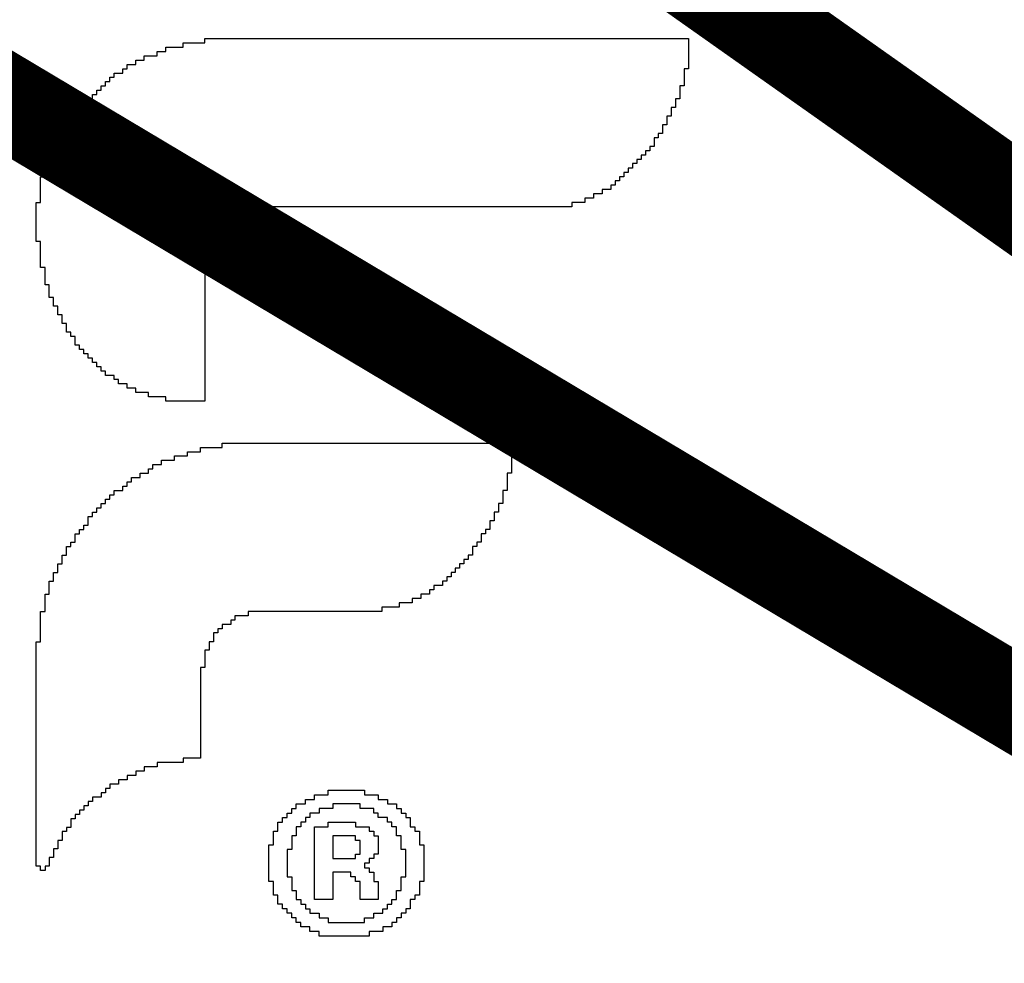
# Model space of a CAD drawing. Header units: millimetres. Extents: x -1.5 to 11.1, y -3 to 5.
# Tile 25 of 256: x 0.906 to 1.012, y 0.763 to 0.864. Entities that reach past the tile are written whole.
import ezdxf

# ---------------------------------------------------------------- set-up
doc = ezdxf.new("R2010")
doc.units = ezdxf.units.MM
doc.header["$MEASUREMENT"] = 0
doc.layers.add('Document', color=7, linetype='Continuous', true_color=0x7f7f00)
doc.layers.add('TopOverlay', color=2, linetype='Continuous', true_color=0xffff00)

# ---------------------------------------------------------------- blocks, each defined once
blk = doc.blocks.new('GRF_2021_F____17')
at = {"layer": 'TopOverlay'}
for p, q in [((0.3239, 0.03573), (0.3239, 0.0362)), ((0.3239, 0.0362), (0.32621, 0.0362)), ((0.32621, 0.0362), (0.32621, 0.03666)), ((0.32621, 0.03666), (0.37785, 0.03666)), ((0.37785, 0.03666), (0.37785, 0.0362)), ((0.37785, 0.0362), (0.37785, 0.03573)), ((0.31975, 0.03435), (0.31975, 0.03481)), ((0.31975, 0.03481), (0.32113, 0.03481)), ((0.32113, 0.03481), (0.32113, 0.03527)), ((0.32113, 0.03527), (0.32206, 0.03527)), ((0.32206, 0.03527), (0.32206, 0.03573)), ((0.32206, 0.03573), (0.3239, 0.03573)), ((0.37785, 0.03573), (0.37785, 0.03527)), ((0.37785, 0.03527), (0.37785, 0.03481)), ((0.37785, 0.03481), (0.37785, 0.03435)), ((0.31791, 0.03343), (0.31791, 0.03389)), ((0.31791, 0.03389), (0.31883, 0.03389)), ((0.31883, 0.03389), (0.31883, 0.03435)), ((0.31883, 0.03435), (0.31975, 0.03435)), ((0.37785, 0.03435), (0.37785, 0.03389)), ((0.37785, 0.03389), (0.37785, 0.03343)), ((0.31652, 0.03251), (0.31652, 0.03297)), ((0.31652, 0.03297), (0.31744, 0.03297)), ((0.31744, 0.03297), (0.31744, 0.03343)), ((0.31744, 0.03343), (0.31791, 0.03343)), ((0.37785, 0.03343), (0.37739, 0.03343)), ((0.37739, 0.03343), (0.37739, 0.03297)), ((0.37739, 0.03297), (0.37739, 0.03251)), ((0.31514, 0.03112), (0.31514, 0.03159)), ((0.31514, 0.03159), (0.3156, 0.03159)), ((0.3156, 0.03159), (0.3156, 0.03205)), ((0.3156, 0.03205), (0.31606, 0.03205)), ((0.31606, 0.03205), (0.31606, 0.03251)), ((0.31606, 0.03251), (0.31652, 0.03251)), ((0.37739, 0.03159), (0.37693, 0.03159)), ((0.37693, 0.03159), (0.37693, 0.03112)), ((0.37739, 0.03251), (0.37739, 0.03205)), ((0.37739, 0.03205), (0.37739, 0.03159)), ((0.31422, 0.0302), (0.31422, 0.03066)), ((0.31422, 0.03066), (0.31468, 0.03066)), ((0.31468, 0.03066), (0.31468, 0.03112)), ((0.31468, 0.03112), (0.31514, 0.03112)), ((0.37693, 0.03112), (0.37693, 0.03066)), ((0.37693, 0.03066), (0.37693, 0.0302)), ((0.31329, 0.02928), (0.31329, 0.02974)), ((0.31329, 0.02974), (0.31376, 0.02974)), ((0.31376, 0.02974), (0.31376, 0.0302)), ((0.31376, 0.0302), (0.31422, 0.0302)), ((0.37693, 0.0302), (0.37646, 0.0302)), ((0.37646, 0.0302), (0.37646, 0.02974)), ((0.37646, 0.02974), (0.37646, 0.02928)), ((0.31237, 0.02836), (0.31237, 0.02882)), ((0.31237, 0.02882), (0.31283, 0.02882)), ((0.31283, 0.02882), (0.31283, 0.02928)), ((0.31283, 0.02928), (0.31329, 0.02928)), ((0.37646, 0.02928), (0.376, 0.02928)), ((0.376, 0.02928), (0.376, 0.02882)), ((0.376, 0.02882), (0.376, 0.02836)), ((0.31145, 0.02744), (0.31145, 0.0279)), ((0.31145, 0.0279), (0.31191, 0.0279)), ((0.31145, 0.02697), (0.31145, 0.02744)), ((0.31191, 0.0279), (0.31191, 0.02836)), ((0.31191, 0.02836), (0.31237, 0.02836)), ((0.37554, 0.02744), (0.37508, 0.02744)), ((0.37508, 0.02744), (0.37508, 0.02697)), ((0.376, 0.02836), (0.37554, 0.02836)), ((0.37554, 0.02836), (0.37554, 0.0279)), ((0.37554, 0.0279), (0.37554, 0.02744)), ((0.31099, 0.02651), (0.31099, 0.02697)), ((0.31099, 0.02697), (0.31145, 0.02697)), ((0.31099, 0.02605), (0.31099, 0.02651)), ((0.37508, 0.02651), (0.37462, 0.02651)), ((0.37462, 0.02651), (0.37462, 0.02605)), ((0.37508, 0.02697), (0.37508, 0.02651)), ((0.31007, 0.02513), (0.31007, 0.02559)), ((0.31007, 0.02559), (0.31053, 0.02559)), ((0.31053, 0.02559), (0.31053, 0.02605)), ((0.31053, 0.02605), (0.31099, 0.02605)), ((0.37462, 0.02605), (0.37416, 0.02605)), ((0.37416, 0.02605), (0.37416, 0.02559)), ((0.37416, 0.02559), (0.37416, 0.02513)), ((0.30961, 0.02421), (0.30961, 0.02467)), ((0.30961, 0.02467), (0.31007, 0.02467)), ((0.30961, 0.02375), (0.30961, 0.02421)), ((0.31007, 0.02467), (0.31007, 0.02513)), ((0.37324, 0.02421), (0.37278, 0.02421)), ((0.37278, 0.02421), (0.37278, 0.02375)), ((0.3737, 0.02467), (0.37324, 0.02467)), ((0.37324, 0.02467), (0.37324, 0.02421)), ((0.37416, 0.02513), (0.3737, 0.02513)), ((0.3737, 0.02513), (0.3737, 0.02467)), ((0.30915, 0.02282), (0.30915, 0.02329)), ((0.30915, 0.02329), (0.30961, 0.02329)), ((0.30961, 0.02329), (0.30961, 0.02375)), ((0.37232, 0.02329), (0.37185, 0.02329)), ((0.37185, 0.02329), (0.37185, 0.02282)), ((0.37278, 0.02375), (0.37232, 0.02375)), ((0.37232, 0.02375), (0.37232, 0.02329)), ((0.30915, 0.02236), (0.30915, 0.02282)), ((0.30915, 0.0219), (0.30915, 0.02236)), ((0.37139, 0.02236), (0.37093, 0.02236)), ((0.37093, 0.02236), (0.37093, 0.0219)), ((0.37185, 0.02282), (0.37139, 0.02282)), ((0.37139, 0.02282), (0.37139, 0.02236)), ((0.30868, 0.02144), (0.30868, 0.0219)), ((0.30868, 0.0219), (0.30915, 0.0219)), ((0.30868, 0.02098), (0.30868, 0.02144)), ((0.37047, 0.02144), (0.37001, 0.02144)), ((0.37001, 0.02144), (0.37001, 0.02098)), ((0.37093, 0.0219), (0.37047, 0.0219)), ((0.37047, 0.0219), (0.37047, 0.02144)), ((0.30868, 0.02052), (0.30868, 0.02098)), ((0.30868, 0.02006), (0.30868, 0.02052)), ((0.30868, 0.0196), (0.30868, 0.02006)), ((0.36863, 0.02006), (0.3677, 0.02006)), ((0.3677, 0.02006), (0.3677, 0.0196)), ((0.36955, 0.02052), (0.36863, 0.02052)), ((0.36863, 0.02052), (0.36863, 0.02006)), ((0.37001, 0.02098), (0.36955, 0.02098)), ((0.36955, 0.02098), (0.36955, 0.02052)), ((0.30822, 0.01867), (0.30822, 0.01914)), ((0.30822, 0.01914), (0.30868, 0.01914)), ((0.30868, 0.01914), (0.30868, 0.0196)), ((0.36678, 0.01914), (0.3654, 0.01914)), ((0.3654, 0.01914), (0.3654, 0.01867)), ((0.3677, 0.0196), (0.36678, 0.0196)), ((0.36678, 0.0196), (0.36678, 0.01914)), ((0.30822, 0.01821), (0.30822, 0.01867)), ((0.30822, 0.01775), (0.30822, 0.01821)), ((0.3322, 0.01821), (0.33082, 0.01821)), ((0.33082, 0.01821), (0.33082, 0.01775)), ((0.3654, 0.01867), (0.3322, 0.01867)), ((0.3322, 0.01867), (0.3322, 0.01821)), ((0.30822, 0.01729), (0.30822, 0.01775)), ((0.30822, 0.01683), (0.30822, 0.01729)), ((0.30822, 0.01637), (0.30822, 0.01683)), ((0.32943, 0.01683), (0.32851, 0.01683)), ((0.32851, 0.01683), (0.32851, 0.01637)), ((0.32989, 0.01729), (0.32943, 0.01729)), ((0.32943, 0.01729), (0.32943, 0.01683)), ((0.33082, 0.01775), (0.32989, 0.01775)), ((0.32989, 0.01775), (0.32989, 0.01729)), ((0.30822, 0.01591), (0.30822, 0.01637)), ((0.30822, 0.01545), (0.30822, 0.01591)), ((0.32851, 0.01637), (0.32805, 0.01637)), ((0.32805, 0.01637), (0.32805, 0.01591)), ((0.32805, 0.01591), (0.32805, 0.01545)), ((0.30822, 0.01499), (0.30822, 0.01545)), ((0.30868, 0.01499), (0.30822, 0.01499)), ((0.30868, 0.01452), (0.30868, 0.01499)), ((0.32759, 0.01499), (0.32713, 0.01499)), ((0.32713, 0.01499), (0.32713, 0.01452)), ((0.32805, 0.01545), (0.32759, 0.01545)), ((0.32759, 0.01545), (0.32759, 0.01499)), ((0.30868, 0.01406), (0.30868, 0.01452)), ((0.30868, 0.0136), (0.30868, 0.01406)), ((0.32713, 0.01406), (0.32667, 0.01406)), ((0.32667, 0.01406), (0.32667, 0.0136)), ((0.32713, 0.01452), (0.32713, 0.01406)), ((0.30868, 0.01314), (0.30868, 0.0136)), ((0.30868, 0.01268), (0.30868, 0.01314)), ((0.30868, 0.01222), (0.30868, 0.01268)), ((0.32667, 0.01314), (0.32621, 0.01314)), ((0.32621, 0.01314), (0.32621, 0.01268)), ((0.32621, 0.01268), (0.32621, 0.01222)), ((0.32667, 0.0136), (0.32667, 0.01314)), ((0.30915, 0.01222), (0.30868, 0.01222)), ((0.30915, 0.01176), (0.30915, 0.01222)), ((0.30915, 0.0113), (0.30915, 0.01176)), ((0.32621, 0.01222), (0.32621, 0.01176)), ((0.32621, 0.01176), (0.32621, 0.0113)), ((0.30915, 0.01084), (0.30915, 0.0113)), ((0.30915, 0.01037), (0.30915, 0.01084)), ((0.32621, 0.0113), (0.32621, 0.01084)), ((0.32621, 0.01084), (0.32621, 0.01037)), ((0.30961, 0.01037), (0.30915, 0.01037)), ((0.30961, 0.00991), (0.30961, 0.01037)), ((0.30961, 0.00945), (0.30961, 0.00991)), ((0.32621, 0.01037), (0.32621, 0.00991)), ((0.32621, 0.00991), (0.32621, 0.00945)), ((0.30961, 0.00899), (0.30961, 0.00945)), ((0.31007, 0.00899), (0.30961, 0.00899)), ((0.31007, 0.00853), (0.31007, 0.00899)), ((0.31007, 0.00807), (0.31007, 0.00853)), ((0.32621, 0.00945), (0.32621, 0.00899)), ((0.32621, 0.00899), (0.32621, 0.00853)), ((0.32621, 0.00853), (0.32621, 0.00807)), ((0.31053, 0.00807), (0.31007, 0.00807)), ((0.31053, 0.00761), (0.31053, 0.00807)), ((0.31053, 0.00715), (0.31053, 0.00761)), ((0.32621, 0.00807), (0.32621, 0.00761)), ((0.32621, 0.00761), (0.32621, 0.00715)), ((0.31099, 0.00715), (0.31053, 0.00715)), ((0.31099, 0.00669), (0.31099, 0.00715)), ((0.31099, 0.00622), (0.31099, 0.00669)), ((0.32621, 0.00715), (0.32621, 0.00669)), ((0.32621, 0.00669), (0.32621, 0.00622)), ((0.31145, 0.00622), (0.31099, 0.00622)), ((0.31145, 0.00576), (0.31145, 0.00622)), ((0.31145, 0.0053), (0.31145, 0.00576)), ((0.31191, 0.0053), (0.31145, 0.0053)), ((0.31191, 0.00484), (0.31191, 0.0053)), ((0.32621, 0.00622), (0.32621, 0.00576)), ((0.32621, 0.00576), (0.32621, 0.0053)), ((0.32621, 0.0053), (0.32621, 0.00484)), ((0.31237, 0.00484), (0.31191, 0.00484)), ((0.31237, 0.00438), (0.31237, 0.00484)), ((0.31237, 0.00392), (0.31237, 0.00438)), ((0.32621, 0.00484), (0.32621, 0.00438)), ((0.32621, 0.00438), (0.32621, 0.00392)), ((0.31283, 0.00392), (0.31237, 0.00392)), ((0.31283, 0.00346), (0.31283, 0.00392)), ((0.31329, 0.00346), (0.31283, 0.00346)), ((0.31329, 0.003), (0.31329, 0.00346)), ((0.32621, 0.00392), (0.32621, 0.00346)), ((0.32621, 0.00346), (0.32621, 0.003)), ((0.31376, 0.003), (0.31329, 0.003)), ((0.31376, 0.00254), (0.31376, 0.003)), ((0.31422, 0.00254), (0.31376, 0.00254)), ((0.31422, 0.00207), (0.31422, 0.00254)), ((0.32621, 0.003), (0.32621, 0.00254)), ((0.32621, 0.00254), (0.32621, 0.00207)), ((0.31468, 0.00207), (0.31422, 0.00207)), ((0.31468, 0.00161), (0.31468, 0.00207)), ((0.31514, 0.00161), (0.31468, 0.00161)), ((0.31514, 0.00115), (0.31514, 0.00161)), ((0.3156, 0.00115), (0.31514, 0.00115)), ((0.3156, 0.00069), (0.3156, 0.00115)), ((0.32621, 0.00207), (0.32621, 0.00161)), ((0.32621, 0.00161), (0.32621, 0.00115)), ((0.32621, 0.00115), (0.32621, 0.00069)), ((0.31652, 0.00069), (0.3156, 0.00069)), ((0.31652, 0.00023), (0.31652, 0.00069)), ((0.31698, 0.00023), (0.31652, 0.00023)), ((0.31698, -0.00023), (0.31698, 0.00023)), ((0.32621, 0.00069), (0.32621, 0.00023)), ((0.32621, 0.00023), (0.32621, -0.00023)), ((0.31791, -0.00023), (0.31698, -0.00023)), ((0.31791, -0.00069), (0.31791, -0.00023)), ((0.31883, -0.00069), (0.31791, -0.00069)), ((0.31883, -0.00115), (0.31883, -0.00069)), ((0.32621, -0.00023), (0.32621, -0.00069)), ((0.32621, -0.00069), (0.32621, -0.00115)), ((0.32021, -0.00115), (0.31883, -0.00115)), ((0.32021, -0.00161), (0.32021, -0.00115)), ((0.32206, -0.00161), (0.32021, -0.00161)), ((0.32206, -0.00207), (0.32206, -0.00161)), ((0.32621, -0.00207), (0.32206, -0.00207)), ((0.32621, -0.00115), (0.32621, -0.00161)), ((0.32621, -0.00161), (0.32621, -0.00207)), ((0.32574, -0.00746), (0.32574, -0.007)), ((0.32574, -0.007), (0.32805, -0.007)), ((0.32805, -0.007), (0.32805, -0.00654)), ((0.32805, -0.00654), (0.35894, -0.00654)), ((0.35894, -0.00654), (0.35894, -0.007)), ((0.35894, -0.007), (0.35894, -0.00746)), ((0.32159, -0.00884), (0.32159, -0.00838)), ((0.32159, -0.00838), (0.32298, -0.00838)), ((0.32298, -0.00838), (0.32298, -0.00792)), ((0.32298, -0.00792), (0.32436, -0.00792)), ((0.32436, -0.00792), (0.32436, -0.00746)), ((0.32436, -0.00746), (0.32574, -0.00746)), ((0.35894, -0.00746), (0.35894, -0.00792)), ((0.35894, -0.00792), (0.35894, -0.00838)), ((0.35894, -0.00838), (0.35894, -0.00884)), ((0.32021, -0.00976), (0.32021, -0.0093)), ((0.32021, -0.0093), (0.32067, -0.0093)), ((0.32067, -0.0093), (0.32067, -0.00884)), ((0.32067, -0.00884), (0.32159, -0.00884)), ((0.35894, -0.00884), (0.35894, -0.0093)), ((0.35894, -0.0093), (0.35894, -0.00976)), ((0.31837, -0.01069), (0.31837, -0.01022)), ((0.31837, -0.01022), (0.31929, -0.01022)), ((0.31929, -0.01022), (0.31929, -0.00976)), ((0.31929, -0.00976), (0.32021, -0.00976)), ((0.35894, -0.00976), (0.35848, -0.00976)), ((0.35848, -0.00976), (0.35848, -0.01022)), ((0.35848, -0.01022), (0.35848, -0.01069)), ((0.31744, -0.01161), (0.31744, -0.01115)), ((0.31744, -0.01115), (0.31791, -0.01115)), ((0.31791, -0.01115), (0.31791, -0.01069)), ((0.31791, -0.01069), (0.31837, -0.01069)), ((0.35848, -0.01069), (0.35848, -0.01115)), ((0.35848, -0.01115), (0.35848, -0.01161)), ((0.3156, -0.01299), (0.3156, -0.01253)), ((0.3156, -0.01253), (0.31606, -0.01253)), ((0.31606, -0.01253), (0.31606, -0.01207)), ((0.31606, -0.01207), (0.31652, -0.01207)), ((0.31652, -0.01207), (0.31652, -0.01161)), ((0.31652, -0.01161), (0.31744, -0.01161)), ((0.35848, -0.01161), (0.35802, -0.01161)), ((0.35802, -0.01161), (0.35802, -0.01207)), ((0.35802, -0.01207), (0.35802, -0.01253)), ((0.35802, -0.01253), (0.35802, -0.01299)), ((0.31468, -0.01391), (0.31468, -0.01345)), ((0.31468, -0.01345), (0.31514, -0.01345)), ((0.31514, -0.01345), (0.31514, -0.01299)), ((0.31514, -0.01299), (0.3156, -0.01299)), ((0.35802, -0.01299), (0.35756, -0.01299)), ((0.35756, -0.01299), (0.35756, -0.01345)), ((0.35756, -0.01345), (0.35756, -0.01391)), ((0.31376, -0.01484), (0.31376, -0.01437)), ((0.31376, -0.01437), (0.31422, -0.01437)), ((0.31422, -0.01437), (0.31422, -0.01391)), ((0.31422, -0.01391), (0.31468, -0.01391)), ((0.35756, -0.01391), (0.3571, -0.01391)), ((0.3571, -0.01391), (0.3571, -0.01437)), ((0.3571, -0.01437), (0.3571, -0.01484)), ((0.31283, -0.01622), (0.31283, -0.01576)), ((0.31283, -0.01576), (0.31329, -0.01576)), ((0.31329, -0.01576), (0.31329, -0.0153)), ((0.31329, -0.0153), (0.31376, -0.0153)), ((0.31376, -0.0153), (0.31376, -0.01484)), ((0.35664, -0.01576), (0.35618, -0.01576)), ((0.35618, -0.01576), (0.35618, -0.01622)), ((0.3571, -0.01484), (0.35664, -0.01484)), ((0.35664, -0.01484), (0.35664, -0.0153)), ((0.35664, -0.0153), (0.35664, -0.01576)), ((0.31237, -0.01668), (0.31237, -0.01622)), ((0.31237, -0.01622), (0.31283, -0.01622)), ((0.31237, -0.01714), (0.31237, -0.01668)), ((0.35618, -0.01622), (0.35572, -0.01622)), ((0.35572, -0.01622), (0.35572, -0.01668)), ((0.35572, -0.01668), (0.35572, -0.01714)), ((0.31145, -0.01806), (0.31145, -0.0176)), ((0.31145, -0.0176), (0.31191, -0.0176)), ((0.31191, -0.0176), (0.31191, -0.01714)), ((0.31191, -0.01714), (0.31237, -0.01714)), ((0.35525, -0.0176), (0.35479, -0.0176)), ((0.35479, -0.0176), (0.35479, -0.01806)), ((0.35572, -0.01714), (0.35525, -0.01714)), ((0.35525, -0.01714), (0.35525, -0.0176)), ((0.31099, -0.01899), (0.31099, -0.01852)), ((0.31099, -0.01852), (0.31145, -0.01852)), ((0.31145, -0.01852), (0.31145, -0.01806)), ((0.35479, -0.01852), (0.35433, -0.01852)), ((0.35433, -0.01852), (0.35433, -0.01899)), ((0.35479, -0.01806), (0.35479, -0.01852)), ((0.31053, -0.01991), (0.31053, -0.01945)), ((0.31053, -0.01945), (0.31099, -0.01945)), ((0.31053, -0.02037), (0.31053, -0.01991)), ((0.31099, -0.01945), (0.31099, -0.01899)), ((0.35341, -0.01991), (0.35295, -0.01991)), ((0.35295, -0.01991), (0.35295, -0.02037)), ((0.35387, -0.01945), (0.35341, -0.01945)), ((0.35341, -0.01945), (0.35341, -0.01991)), ((0.35433, -0.01899), (0.35387, -0.01899)), ((0.35387, -0.01899), (0.35387, -0.01945)), ((0.31007, -0.02083), (0.31007, -0.02037)), ((0.31007, -0.02037), (0.31053, -0.02037)), ((0.31007, -0.02129), (0.31007, -0.02083)), ((0.35249, -0.02083), (0.35203, -0.02083)), ((0.35203, -0.02083), (0.35203, -0.02129)), ((0.35295, -0.02037), (0.35249, -0.02037)), ((0.35249, -0.02037), (0.35249, -0.02083)), ((0.30961, -0.02175), (0.30961, -0.02129)), ((0.30961, -0.02129), (0.31007, -0.02129)), ((0.30961, -0.02221), (0.30961, -0.02175)), ((0.35157, -0.02175), (0.35064, -0.02175)), ((0.35064, -0.02175), (0.35064, -0.02221)), ((0.35203, -0.02129), (0.35157, -0.02129)), ((0.35157, -0.02129), (0.35157, -0.02175)), ((0.30915, -0.02314), (0.30915, -0.02267)), ((0.30915, -0.02267), (0.30961, -0.02267)), ((0.30961, -0.02267), (0.30961, -0.02221)), ((0.35018, -0.02267), (0.34926, -0.02267)), ((0.34926, -0.02267), (0.34926, -0.02314)), ((0.35064, -0.02221), (0.35018, -0.02221)), ((0.35018, -0.02221), (0.35018, -0.02267)), ((0.30915, -0.0236), (0.30915, -0.02314)), ((0.30915, -0.02406), (0.30915, -0.0236)), ((0.30915, -0.02452), (0.30915, -0.02406)), ((0.34695, -0.02406), (0.34511, -0.02406)), ((0.34511, -0.02406), (0.34511, -0.02452)), ((0.34834, -0.0236), (0.34695, -0.0236)), ((0.34695, -0.0236), (0.34695, -0.02406)), ((0.34926, -0.02314), (0.34834, -0.02314)), ((0.34834, -0.02314), (0.34834, -0.0236)), ((0.30868, -0.02498), (0.30868, -0.02452)), ((0.30868, -0.02452), (0.30915, -0.02452)), ((0.30868, -0.02544), (0.30868, -0.02498)), ((0.33082, -0.02498), (0.32943, -0.02498)), ((0.32943, -0.02498), (0.32943, -0.02544)), ((0.34511, -0.02452), (0.33082, -0.02452)), ((0.33082, -0.02452), (0.33082, -0.02498)), ((0.30868, -0.0259), (0.30868, -0.02544)), ((0.30868, -0.02636), (0.30868, -0.0259)), ((0.32897, -0.0259), (0.32805, -0.0259)), ((0.32805, -0.0259), (0.32805, -0.02636)), ((0.32943, -0.02544), (0.32897, -0.02544)), ((0.32897, -0.02544), (0.32897, -0.0259)), ((0.30868, -0.02682), (0.30868, -0.02636)), ((0.30868, -0.02729), (0.30868, -0.02682)), ((0.30868, -0.02775), (0.30868, -0.02729)), ((0.32759, -0.02682), (0.32713, -0.02682)), ((0.32713, -0.02682), (0.32713, -0.02729)), ((0.32713, -0.02729), (0.32713, -0.02775)), ((0.32805, -0.02636), (0.32759, -0.02636)), ((0.32759, -0.02636), (0.32759, -0.02682)), ((0.30822, -0.02821), (0.30822, -0.02775)), ((0.30822, -0.02775), (0.30868, -0.02775)), ((0.30822, -0.02867), (0.30822, -0.02821)), ((0.32713, -0.02775), (0.32667, -0.02775)), ((0.32667, -0.02775), (0.32667, -0.02821)), ((0.32667, -0.02821), (0.32667, -0.02867)), ((0.30822, -0.02913), (0.30822, -0.02867)), ((0.30822, -0.02959), (0.30822, -0.02913)), ((0.32667, -0.02867), (0.32621, -0.02867)), ((0.32621, -0.02867), (0.32621, -0.02913)), ((0.32621, -0.02913), (0.32621, -0.02959)), ((0.30822, -0.03005), (0.30822, -0.02959)), ((0.30822, -0.03051), (0.30822, -0.03005)), ((0.32621, -0.02959), (0.32621, -0.03005)), ((0.32621, -0.03005), (0.32621, -0.03051)), ((0.30822, -0.03097), (0.30822, -0.03051)), ((0.30822, -0.03144), (0.30822, -0.03097)), ((0.30822, -0.0319), (0.30822, -0.03144)), ((0.32621, -0.03051), (0.32574, -0.03051)), ((0.32574, -0.03051), (0.32574, -0.03097)), ((0.32574, -0.03097), (0.32574, -0.03144)), ((0.32574, -0.03144), (0.32574, -0.0319)), ((0.30822, -0.03236), (0.30822, -0.0319)), ((0.30822, -0.03282), (0.30822, -0.03236)), ((0.32574, -0.0319), (0.32574, -0.03236)), ((0.32574, -0.03236), (0.32574, -0.03282)), ((0.30822, -0.03328), (0.30822, -0.03282)), ((0.30822, -0.03374), (0.30822, -0.03328)), ((0.32574, -0.03282), (0.32574, -0.03328)), ((0.32574, -0.03328), (0.32574, -0.03374)), ((0.30822, -0.0342), (0.30822, -0.03374)), ((0.30822, -0.03466), (0.30822, -0.0342)), ((0.30822, -0.03512), (0.30822, -0.03466)), ((0.32574, -0.03374), (0.32574, -0.0342)), ((0.32574, -0.0342), (0.32574, -0.03466)), ((0.32574, -0.03466), (0.32574, -0.03512)), ((0.30822, -0.03558), (0.30822, -0.03512)), ((0.30822, -0.03605), (0.30822, -0.03558)), ((0.32574, -0.03512), (0.32574, -0.03558)), ((0.32574, -0.03558), (0.32574, -0.03605)), ((0.30822, -0.03651), (0.30822, -0.03605)), ((0.30822, -0.03697), (0.30822, -0.03651)), ((0.32574, -0.03605), (0.32574, -0.03651)), ((0.32574, -0.03651), (0.32574, -0.03697)), ((0.30822, -0.03743), (0.30822, -0.03697)), ((0.30822, -0.03789), (0.30822, -0.03743)), ((0.32574, -0.03697), (0.32574, -0.03743)), ((0.32574, -0.03743), (0.32574, -0.03789)), ((0.30822, -0.03835), (0.30822, -0.03789)), ((0.30822, -0.03881), (0.30822, -0.03835)), ((0.30822, -0.03927), (0.30822, -0.03881)), ((0.32574, -0.03789), (0.32574, -0.03835)), ((0.32574, -0.03835), (0.32574, -0.03881)), ((0.32574, -0.03881), (0.32574, -0.03927)), ((0.30822, -0.03973), (0.30822, -0.03927)), ((0.30822, -0.0402), (0.30822, -0.03973)), ((0.32574, -0.03927), (0.32574, -0.03973)), ((0.32574, -0.03973), (0.32574, -0.0402)), ((0.30822, -0.04066), (0.30822, -0.0402)), ((0.30822, -0.04112), (0.30822, -0.04066)), ((0.3239, -0.04066), (0.32113, -0.04066)), ((0.32113, -0.04066), (0.32113, -0.04112)), ((0.32574, -0.0402), (0.3239, -0.0402)), ((0.3239, -0.0402), (0.3239, -0.04066)), ((0.30822, -0.04158), (0.30822, -0.04112)), ((0.30822, -0.04204), (0.30822, -0.04158)), ((0.30822, -0.0425), (0.30822, -0.04204)), ((0.31883, -0.04204), (0.31791, -0.04204)), ((0.31791, -0.04204), (0.31791, -0.0425)), ((0.31975, -0.04158), (0.31883, -0.04158)), ((0.31883, -0.04158), (0.31883, -0.04204)), ((0.32113, -0.04112), (0.31975, -0.04112)), ((0.31975, -0.04112), (0.31975, -0.04158)), ((0.30822, -0.04296), (0.30822, -0.0425)), ((0.30822, -0.04342), (0.30822, -0.04296)), ((0.31698, -0.04296), (0.31606, -0.04296)), ((0.31606, -0.04296), (0.31606, -0.04342)), ((0.31791, -0.0425), (0.31698, -0.0425)), ((0.31698, -0.0425), (0.31698, -0.04296)), ((0.30822, -0.04388), (0.30822, -0.04342)), ((0.30822, -0.04435), (0.30822, -0.04388)), ((0.3156, -0.04388), (0.31514, -0.04388)), ((0.31514, -0.04388), (0.31514, -0.04435)), ((0.31606, -0.04342), (0.3156, -0.04342)), ((0.3156, -0.04342), (0.3156, -0.04388)), ((0.33791, -0.04458), (0.33791, -0.04409)), ((0.33791, -0.04409), (0.33937, -0.04409)), ((0.33937, -0.04409), (0.33937, -0.0436)), ((0.33937, -0.0436), (0.34181, -0.0436)), ((0.34181, -0.0436), (0.34229, -0.0436)), ((0.34229, -0.0436), (0.34327, -0.0436)), ((0.34327, -0.0436), (0.34327, -0.04409)), ((0.34327, -0.04409), (0.34473, -0.04409)), ((0.34473, -0.04409), (0.34473, -0.04458)), ((0.30822, -0.04481), (0.30822, -0.04435)), ((0.30822, -0.04527), (0.30822, -0.04481)), ((0.31422, -0.04481), (0.31376, -0.04481)), ((0.31376, -0.04481), (0.31376, -0.04527)), ((0.31514, -0.04435), (0.31422, -0.04435)), ((0.31422, -0.04435), (0.31422, -0.04481)), ((0.33597, -0.04555), (0.33597, -0.04506)), ((0.33597, -0.04506), (0.33694, -0.04506)), ((0.33694, -0.04506), (0.33694, -0.04458)), ((0.33694, -0.04458), (0.33791, -0.04458)), ((0.34278, -0.04506), (0.33986, -0.04506)), ((0.33986, -0.04506), (0.33986, -0.04555)), ((0.34278, -0.04555), (0.34278, -0.04506)), ((0.34473, -0.04458), (0.3457, -0.04458)), ((0.3457, -0.04458), (0.3457, -0.04506)), ((0.3457, -0.04506), (0.34667, -0.04506)), ((0.34667, -0.04506), (0.34667, -0.04555)), ((0.30822, -0.04573), (0.30822, -0.04527)), ((0.30822, -0.04619), (0.30822, -0.04573)), ((0.30822, -0.04665), (0.30822, -0.04619)), ((0.31283, -0.04619), (0.31237, -0.04619)), ((0.31237, -0.04619), (0.31237, -0.04665)), ((0.31329, -0.04573), (0.31283, -0.04573)), ((0.31283, -0.04573), (0.31283, -0.04619)), ((0.31376, -0.04527), (0.31329, -0.04527)), ((0.31329, -0.04527), (0.31329, -0.04573)), ((0.33499, -0.04652), (0.33499, -0.04604)), ((0.33499, -0.04604), (0.33548, -0.04604)), ((0.33548, -0.04604), (0.33548, -0.04555)), ((0.33548, -0.04555), (0.33597, -0.04555)), ((0.3384, -0.04604), (0.33743, -0.04604)), ((0.33743, -0.04604), (0.33743, -0.04652)), ((0.33986, -0.04555), (0.3384, -0.04555)), ((0.3384, -0.04555), (0.3384, -0.04604)), ((0.34375, -0.04555), (0.34278, -0.04555)), ((0.34424, -0.04555), (0.34375, -0.04555)), ((0.34424, -0.04604), (0.34424, -0.04555)), ((0.34473, -0.04604), (0.34424, -0.04604)), ((0.34473, -0.04652), (0.34473, -0.04604)), ((0.34667, -0.04555), (0.34716, -0.04555)), ((0.34716, -0.04555), (0.34716, -0.04604)), ((0.34716, -0.04604), (0.34765, -0.04604)), ((0.34765, -0.04604), (0.34765, -0.04652)), ((0.30822, -0.04711), (0.30822, -0.04665)), ((0.30822, -0.04757), (0.30822, -0.04711)), ((0.31237, -0.04665), (0.31191, -0.04665)), ((0.31191, -0.04665), (0.31191, -0.04711)), ((0.31191, -0.04711), (0.31191, -0.04757)), ((0.33402, -0.04798), (0.33402, -0.04701)), ((0.33402, -0.04701), (0.33451, -0.04701)), ((0.33451, -0.04701), (0.33451, -0.04652)), ((0.33451, -0.04652), (0.33499, -0.04652)), ((0.33694, -0.04701), (0.33645, -0.04701)), ((0.33645, -0.04701), (0.33645, -0.0475)), ((0.33743, -0.04652), (0.33694, -0.04652)), ((0.33694, -0.04652), (0.33694, -0.04701)), ((0.33937, -0.0475), (0.33937, -0.04701)), ((0.33937, -0.04701), (0.34229, -0.04701)), ((0.34229, -0.04701), (0.34229, -0.0475)), ((0.3457, -0.04652), (0.34473, -0.04652)), ((0.3457, -0.04701), (0.3457, -0.04652)), ((0.34619, -0.04701), (0.3457, -0.04701)), ((0.34619, -0.0475), (0.34619, -0.04701)), ((0.34765, -0.04652), (0.34813, -0.04652)), ((0.34813, -0.04652), (0.34813, -0.0475)), ((0.30822, -0.04803), (0.30822, -0.04757)), ((0.30822, -0.0485), (0.30822, -0.04803)), ((0.31145, -0.04803), (0.31099, -0.04803)), ((0.31099, -0.04803), (0.31099, -0.0485)), ((0.31191, -0.04757), (0.31145, -0.04757)), ((0.31145, -0.04757), (0.31145, -0.04803)), ((0.33353, -0.04944), (0.33353, -0.04798)), ((0.33353, -0.04798), (0.33402, -0.04798)), ((0.33645, -0.0475), (0.33597, -0.0475)), ((0.33597, -0.0475), (0.33597, -0.04847)), ((0.33791, -0.05528), (0.33791, -0.0475)), ((0.33791, -0.0475), (0.33937, -0.0475)), ((0.34229, -0.0475), (0.34375, -0.0475)), ((0.34375, -0.0475), (0.34375, -0.04798)), ((0.34375, -0.04798), (0.34424, -0.04798)), ((0.34424, -0.04798), (0.34424, -0.04847)), ((0.34667, -0.0475), (0.34619, -0.0475)), ((0.34667, -0.04847), (0.34667, -0.0475)), ((0.34813, -0.0475), (0.34862, -0.0475)), ((0.34862, -0.0475), (0.34862, -0.04798)), ((0.34862, -0.04798), (0.34911, -0.04798)), ((0.34911, -0.04798), (0.34911, -0.04944)), ((0.30822, -0.04896), (0.30822, -0.0485)), ((0.30822, -0.04942), (0.30822, -0.04896)), ((0.31099, -0.04896), (0.31053, -0.04896)), ((0.31053, -0.04896), (0.31053, -0.04942)), ((0.31099, -0.0485), (0.31099, -0.04896)), ((0.33597, -0.04847), (0.33548, -0.04847)), ((0.33548, -0.04847), (0.33548, -0.04993)), ((0.34229, -0.04847), (0.33986, -0.04847)), ((0.33986, -0.04847), (0.33986, -0.0509)), ((0.34229, -0.04896), (0.34229, -0.04847)), ((0.34278, -0.04896), (0.34229, -0.04896)), ((0.34278, -0.04993), (0.34278, -0.04896)), ((0.34424, -0.04847), (0.34473, -0.04847)), ((0.34473, -0.04847), (0.34473, -0.05042)), ((0.34716, -0.04847), (0.34667, -0.04847)), ((0.34716, -0.04993), (0.34716, -0.04847)), ((0.30822, -0.04988), (0.30822, -0.04942)), ((0.30822, -0.05034), (0.30822, -0.04988)), ((0.30822, -0.0508), (0.30822, -0.05034)), ((0.31053, -0.04988), (0.31007, -0.04988)), ((0.31007, -0.04988), (0.31007, -0.05034)), ((0.31007, -0.05034), (0.31007, -0.0508)), ((0.31053, -0.04942), (0.31053, -0.04988)), ((0.33305, -0.05334), (0.33305, -0.04944)), ((0.33305, -0.04944), (0.33353, -0.04944)), ((0.33548, -0.04993), (0.33499, -0.04993)), ((0.33499, -0.04993), (0.33499, -0.05285)), ((0.34229, -0.0509), (0.34229, -0.05042)), ((0.34229, -0.05042), (0.34278, -0.05042)), ((0.34278, -0.05042), (0.34278, -0.04993)), ((0.34473, -0.05042), (0.34424, -0.05042)), ((0.34424, -0.05042), (0.34424, -0.0509)), ((0.34765, -0.04993), (0.34716, -0.04993)), ((0.34765, -0.05285), (0.34765, -0.04993)), ((0.34911, -0.04944), (0.34959, -0.04944)), ((0.34959, -0.04944), (0.34959, -0.05334)), ((0.30822, -0.05126), (0.30822, -0.0508)), ((0.30822, -0.05172), (0.30822, -0.05126)), ((0.31007, -0.0508), (0.30961, -0.0508)), ((0.30961, -0.0508), (0.30961, -0.05126)), ((0.30961, -0.05126), (0.30961, -0.05172)), ((0.33986, -0.0509), (0.34229, -0.0509)), ((0.34375, -0.05139), (0.34327, -0.05139)), ((0.34327, -0.05139), (0.34327, -0.05188)), ((0.34424, -0.0509), (0.34375, -0.0509)), ((0.34375, -0.0509), (0.34375, -0.05139)), ((0.30868, -0.05172), (0.30822, -0.05172)), ((0.30868, -0.05218), (0.30868, -0.05172)), ((0.30915, -0.05218), (0.30868, -0.05218)), ((0.30961, -0.05172), (0.30915, -0.05172)), ((0.30915, -0.05172), (0.30915, -0.05218)), ((0.34181, -0.05236), (0.33986, -0.05236)), ((0.33986, -0.05236), (0.33986, -0.05528)), ((0.34181, -0.05285), (0.34181, -0.05236)), ((0.34327, -0.05188), (0.34375, -0.05188)), ((0.34375, -0.05188), (0.34375, -0.05236)), ((0.34375, -0.05236), (0.34424, -0.05236)), ((0.34424, -0.05236), (0.34424, -0.05334)), ((0.33353, -0.05334), (0.33305, -0.05334)), ((0.33353, -0.0548), (0.33353, -0.05334)), ((0.33499, -0.05285), (0.33548, -0.05285)), ((0.33548, -0.05285), (0.33548, -0.05431)), ((0.34229, -0.05285), (0.34181, -0.05285)), ((0.34229, -0.05334), (0.34229, -0.05285)), ((0.34278, -0.05334), (0.34229, -0.05334)), ((0.34278, -0.05382), (0.34278, -0.05334)), ((0.34424, -0.05334), (0.34473, -0.05334)), ((0.34473, -0.05334), (0.34473, -0.05528)), ((0.34716, -0.05431), (0.34716, -0.05285)), ((0.34716, -0.05285), (0.34765, -0.05285)), ((0.34959, -0.05334), (0.34911, -0.05334)), ((0.34911, -0.05334), (0.34911, -0.0548)), ((0.33548, -0.05431), (0.33597, -0.05431)), ((0.33597, -0.05431), (0.33597, -0.05528)), ((0.34278, -0.05431), (0.34278, -0.05382)), ((0.34278, -0.05528), (0.34278, -0.05431)), ((0.34667, -0.05528), (0.34667, -0.05431)), ((0.34667, -0.05431), (0.34716, -0.05431)), ((0.33402, -0.0548), (0.33353, -0.0548)), ((0.33402, -0.05577), (0.33402, -0.0548)), ((0.33597, -0.05528), (0.33645, -0.05528)), ((0.33645, -0.05528), (0.33645, -0.05577)), ((0.33986, -0.05528), (0.33791, -0.05528)), ((0.34473, -0.05528), (0.34278, -0.05528)), ((0.34619, -0.05577), (0.34619, -0.05528)), ((0.34619, -0.05528), (0.34667, -0.05528)), ((0.34862, -0.05528), (0.34813, -0.05528)), ((0.34813, -0.05528), (0.34813, -0.05626)), ((0.34911, -0.0548), (0.34862, -0.0548)), ((0.34862, -0.0548), (0.34862, -0.05528)), ((0.33451, -0.05577), (0.33402, -0.05577)), ((0.33451, -0.05626), (0.33451, -0.05577)), ((0.33499, -0.05626), (0.33451, -0.05626)), ((0.33499, -0.05674), (0.33499, -0.05626)), ((0.33548, -0.05674), (0.33499, -0.05674)), ((0.33548, -0.05723), (0.33548, -0.05674)), ((0.33645, -0.05577), (0.33694, -0.05577)), ((0.33694, -0.05577), (0.33694, -0.05626)), ((0.33694, -0.05626), (0.33743, -0.05626)), ((0.33743, -0.05626), (0.33743, -0.05674)), ((0.33743, -0.05674), (0.3384, -0.05674)), ((0.3384, -0.05674), (0.3384, -0.05723)), ((0.34424, -0.05723), (0.34424, -0.05674)), ((0.34424, -0.05674), (0.34521, -0.05674)), ((0.34521, -0.05674), (0.34521, -0.05626)), ((0.34521, -0.05626), (0.3457, -0.05626)), ((0.3457, -0.05626), (0.3457, -0.05577)), ((0.3457, -0.05577), (0.34619, -0.05577)), ((0.34765, -0.05674), (0.34716, -0.05674)), ((0.34716, -0.05674), (0.34716, -0.05723)), ((0.34813, -0.05626), (0.34765, -0.05626)), ((0.34765, -0.05626), (0.34765, -0.05674)), ((0.33597, -0.05723), (0.33548, -0.05723)), ((0.33597, -0.05772), (0.33597, -0.05723)), ((0.33645, -0.05772), (0.33597, -0.05772)), ((0.33645, -0.0582), (0.33645, -0.05772)), ((0.3384, -0.05723), (0.33937, -0.05723)), ((0.33937, -0.05723), (0.33937, -0.05772)), ((0.33937, -0.05772), (0.34327, -0.05772)), ((0.34327, -0.05772), (0.34327, -0.05723)), ((0.34327, -0.05723), (0.34424, -0.05723)), ((0.34667, -0.05772), (0.34619, -0.05772)), ((0.34619, -0.05772), (0.34619, -0.0582)), ((0.34716, -0.05723), (0.34667, -0.05723)), ((0.34667, -0.05723), (0.34667, -0.05772)), ((0.33743, -0.0582), (0.33645, -0.0582)), ((0.33743, -0.05869), (0.33743, -0.0582)), ((0.3384, -0.05869), (0.33743, -0.05869)), ((0.3384, -0.05918), (0.3384, -0.05869)), ((0.34521, -0.05869), (0.34375, -0.05869)), ((0.34375, -0.05869), (0.34375, -0.05918)), ((0.34619, -0.0582), (0.34521, -0.0582)), ((0.34521, -0.0582), (0.34521, -0.05869)), ((0.34375, -0.05918), (0.3384, -0.05918))]:
    blk.add_line(p, q, dxfattribs=at)

msp = doc.modelspace()

# ---------------------------------------------------------------- linework, layer by layer
at = {"layer": 'Document'}
for points in [[(0.29221, 1.22047, 0.01, 0.01, 0), (1.5, 0.5, 0.01, 0.01, 0)], [(0.48028, 1.22047, 0.01, 0.01, 0), (1.5, 0.5, 0.01, 0.01, 0)]]:
    msp.add_lwpolyline(points, format="xyseb", dxfattribs=at)

# ---------------------------------------------------------------- block references
msp.add_blockref('GRF_2021_F____17', (0.6, 0.825))

doc.saveas('drawing.dxf')
